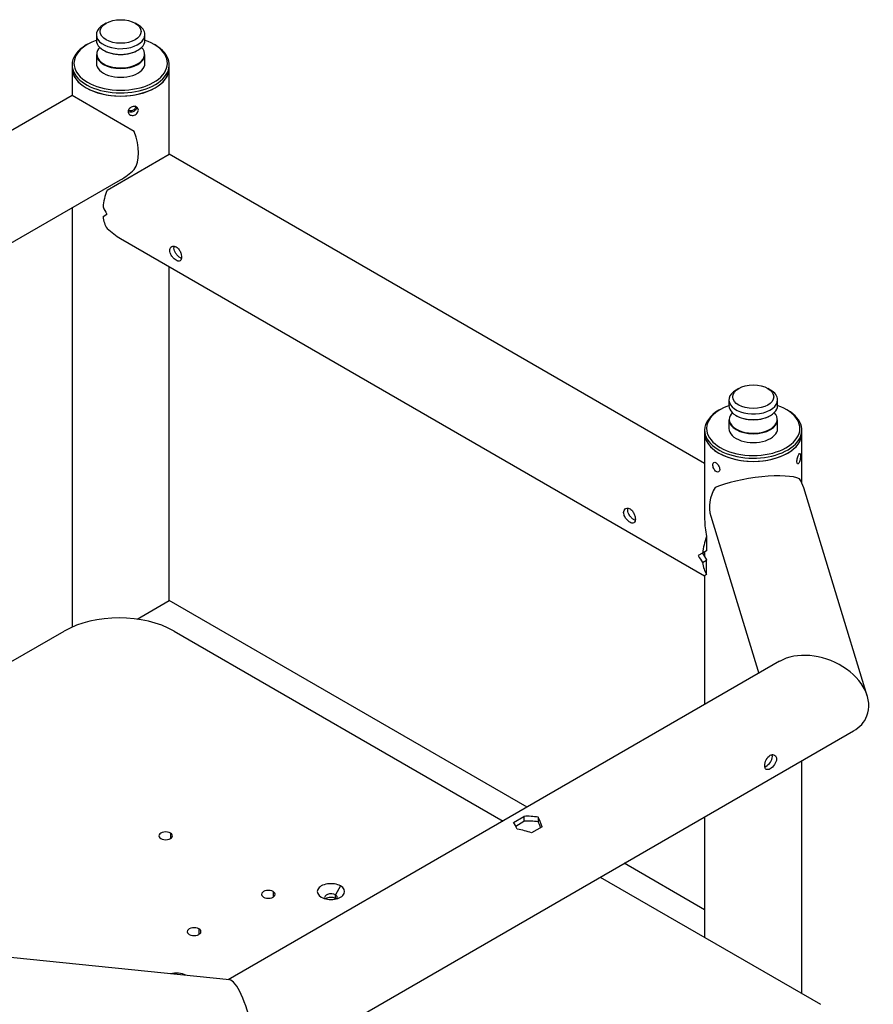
# Model space of a CAD drawing. Header units: millimetres. Extents: x 311 to 814, y 82 to 470.
# Tile 28 of 46: x 669 to 713, y 200 to 251. Entities that reach past the tile are written whole.
import ezdxf

# ---------------------------------------------------------------- set-up
doc = ezdxf.new("R2010")
doc.units = ezdxf.units.MM
for name, color, linetype in [('14237', 7, 'Continuous'), ('15445_(4)', 7, 'Continuous'), ('15446', 7, 'Continuous'), ('15467', 7, 'Continuous'), ('24440___MIDDLE_P', 7, 'Continuous'), ('BRACCIO_FRONTALE', 7, 'Continuous'), ('EX_15449', 7, 'Continuous'), ('Livello3', 7, 'Continuous'), ('TUBO_ANTERIORE_5', 7, 'Continuous')]:
    doc.layers.add(name, color=color, linetype=linetype)

# ---------------------------------------------------------------- blocks, each defined once
blk = doc.blocks.new('SE3')
at = {"layer": '14237', "color": 7, "linetype": 'Continuous'}
blk.add_ellipse((225.981, 138.313), major_axis=(-0.325, 0), ratio=0.57735, start_param=3.795787, end_param=5.628991, dxfattribs=at)
at = {"layer": '15445_(4)', "color": 7, "linetype": 'Continuous'}
for p, q in [((212.669, 181.143), (212.669, 179.728)), ((217.669, 176.707), (217.669, 181.143)), ((212.669, 173.955), (212.669, 152.399)), ((217.669, 153.764), (217.669, 170.934))]:
    blk.add_line(p, q, dxfattribs=at)
blk.add_ellipse((215.169, 181.143), major_axis=(-2.5, 0), ratio=0.57735, start_param=0, end_param=3.141593, dxfattribs=at)
for points, knots in [([(215.547, 178.899), (215.547, 178.929), (215.562, 178.989), (215.622, 179.069), (215.712, 179.129), (215.817, 179.162), (215.92, 179.162), (216.007, 179.129), (216.064, 179.067), (216.085, 178.983), (216.064, 178.89), (216.007, 178.803), (215.92, 178.737), (215.817, 178.701), (215.712, 178.705), (215.622, 178.743), (215.562, 178.813), (215.547, 178.87), (215.547, 178.899)], [0, 0, 0, 0, 0.062428, 0.124911, 0.187434, 0.249914, 0.312391, 0.374942, 0.437532, 0.50006, 0.56255, 0.625073, 0.687553, 0.749977, 0.812453, 0.874998, 0.937534, 1, 1, 1, 1]), ([(215.999, 179.127), (215.993, 179.075), (215.936, 178.956), (215.741, 178.849), (215.601, 178.88), (215.551, 178.915)], [0.5161428, 0.5161428, 0.5161428, 0.5161428, 0.6250729, 0.7499729, 0.8735481, 0.8735481, 0.8735481, 0.8735481])]:
    blk.add_open_spline(points, degree=3, knots=knots, dxfattribs=at)
at = {"layer": '15446', "color": 7, "linetype": 'Continuous'}
for p, q in [((212.669, 179.728), (172.148, 156.334)), ((215.872, 177.88), (212.669, 179.728)), ((172.768, 150.918), (215.169, 175.398))]:
    blk.add_line(p, q, dxfattribs=at)
for centre, major_axis, start_param, end_param in [((214.321, 177.795), (1.25, -2.165), 0.284743, 1.286053), ((215.169, 178.285), (1.768, 3.062), 3.926991, 4.211734)]:
    blk.add_ellipse(centre, major_axis=major_axis, ratio=0.57735, start_param=start_param, end_param=end_param, dxfattribs=at)
at = {"layer": '15467', "color": 7, "linetype": 'Continuous'}
for p, q in [((214.427, 183.449), (214.286, 183.368)), ((216.053, 183.368), (215.912, 183.449)), ((213.919, 182.857), (213.919, 182.567)), ((216.419, 182.567), (216.419, 182.857)), ((213.472, 182.368), (213.402, 182.327)), ((216.937, 182.327), (216.866, 182.368)), ((213.919, 181.841), (213.919, 181.388)), ((216.419, 181.388), (216.419, 181.841)), ((212.669, 181.306), (212.669, 181.143)), ((217.669, 181.143), (217.669, 181.306)), ((246.954, 164.67), (246.812, 164.588)), ((248.58, 164.588), (248.439, 164.67)), ((246.446, 164.078), (246.446, 163.788)), ((248.946, 163.788), (248.946, 164.078)), ((245.999, 163.588), (245.929, 163.547)), ((249.464, 163.547), (249.393, 163.588)), ((246.446, 163.062), (246.446, 162.608)), ((248.946, 162.608), (248.946, 163.062)), ((245.196, 162.527), (245.196, 162.363)), ((250.196, 162.363), (250.196, 162.527))]:
    blk.add_line(p, q, dxfattribs=at)
for centre, major_axis, start_param, end_param in [((215.169, 182.857), (1.25, 0), 2.356194, 6.283185), ((215.169, 182.857), (1.25, 0), 0, 0.785398), ((215.169, 181.306), (-2.5, 0), 0, 3.926991), ((215.169, 181.306), (-2.5, 0), 5.497787, 6.283185), ((215.169, 181.388), (-2.4, 0), 0, 4.17428), ((215.169, 181.388), (-2.4, 0), 5.250498, 6.283185), ((215.169, 182.567), (-1.25, 0), 0, 3.141593), ((215.169, 181.841), (1.25, 0), 3.141593, 6.283185), ((215.169, 181.858), (-1.231, 0), 0, 3.651161), ((215.169, 181.858), (-1.231, 0), 5.773617, 6.283185), ((215.169, 182.551), (1.231, 0), 3.8755, 5.549278), ((215.169, 181.388), (-1.25, 0), 0, 3.141593), ((215.169, 181.143), (2.5, 0), 3.141593, 6.283185), ((247.696, 164.078), (1.25, 0), 2.356194, 6.283185), ((247.696, 164.078), (1.25, 0), 0, 0.785398), ((247.696, 162.527), (-2.5, 0), 0, 3.926991), ((247.696, 162.527), (-2.5, 0), 5.497787, 6.283185), ((247.696, 162.608), (-2.4, 0), 0, 4.17428), ((247.696, 162.608), (-2.4, 0), 5.250498, 6.283185), ((247.696, 163.788), (-1.25, 0), 0, 3.141593), ((247.696, 163.062), (1.25, 0), 3.141593, 6.283185), ((247.696, 163.078), (-1.231, 0), 0, 3.651161), ((247.696, 163.078), (-1.231, 0), 5.773617, 6.283185), ((247.696, 163.771), (1.231, 0), 3.875555, 5.549219), ((247.696, 162.608), (-1.25, 0), 0, 3.141593), ((247.696, 162.363), (2.5, 0), 3.141593, 6.283185)]:
    blk.add_ellipse(centre, major_axis=major_axis, ratio=0.57735, start_param=start_param, end_param=end_param, dxfattribs=at)
for centre in [(215.169, 183.021), (247.696, 164.241)]:
    blk.add_ellipse(centre, major_axis=(1.05, 0), ratio=0.57735, dxfattribs=at)
for points, knots in [([(215.917, 179.205), (215.925, 179.188), (215.934, 179.148), (215.919, 179.081), (215.876, 179.016), (215.81, 178.966), (215.758, 178.949), (215.732, 178.945)], [0.6939557, 0.6939557, 0.6939557, 0.6939557, 0.7500831, 0.81243, 0.874985, 0.9374237, 1, 1, 1, 1]), ([(215.732, 178.945), (215.706, 178.941), (215.654, 178.942), (215.607, 178.962), (215.587, 178.977), (215.586, 178.978)], [0, 0, 0, 0, 0.0624625, 0.1251224, 0.1292943, 0.1292943, 0.1292943, 0.1292943])]:
    blk.add_open_spline(points, degree=3, knots=knots, dxfattribs=at)
at = {"layer": '24440___MIDDLE_P', "color": 7, "linetype": 'Continuous'}
for p, q in [((191.294, 140.088), (212.263, 152.194)), ((217.92, 152.194), (234.831, 142.43)), ((217.729, 141.812), (217.729, 141.526)), ((239.831, 139.543), (251.154, 133.006)), ((223.01, 138.803), (223.01, 138.517)), ((226.476, 139.089), (226.21, 138.63)), ((226.21, 138.446), (226.21, 138.63)), ((219.192, 136.884), (219.192, 136.599)), ((218.521, 134.496), (218.519, 134.494))]:
    blk.add_line(p, q, dxfattribs=at)
for centre, major_axis, start_param, end_param in [((215.091, 150.561), (-4, 0), 3.926991, 5.497787), ((217.481, 141.669), (0.35, 0), 0.785398, 3.926991), ((217.481, 141.669), (-0.35, 0), 0.785398, 3.926991), ((225.981, 138.803), (0.7, 0), 0.785398, 3.926991), ((222.763, 138.66), (0.35, 0), 0.785398, 3.926991), ((222.763, 138.66), (-0.35, 0), 0.785398, 3.926991), ((225.981, 138.803), (-0.7, 0), 0.785398, 3.926991), ((225.981, 138.497), (0.325, 0), 0.785398, 3.445405), ((225.981, 138.313), (0.325, 0), 0.785398, 2.487399), ((225.981, 138.497), (-0.325, 0), 2.83778, 3.926991), ((225.981, 138.313), (-0.325, 0), 3.795787, 3.926991), ((218.945, 136.741), (0.35, 0), 0.785398, 3.926991), ((218.945, 136.741), (-0.35, 0), 0.785398, 3.926991), ((218.026, 134.21), (0.7, 0), 0.785398, 2.016165)]:
    blk.add_ellipse(centre, major_axis=major_axis, ratio=0.57735, start_param=start_param, end_param=end_param, dxfattribs=at)
at = {"layer": 'BRACCIO_FRONTALE', "color": 7, "linetype": 'Continuous'}
for p, q in [((253.561, 148.861), (250.294, 159.561)), ((245.512, 158.1), (247.979, 150.02)), ((249.05, 150.639), (220.702, 134.272)), ((221.852, 129.162), (252.852, 147.06)), ((235.366, 142.359), (235.904, 142.67)), ((235.481, 142.17), (235.904, 142.415)), ((235.904, 142.67), (235.904, 142.415)), ((236.641, 142.628), (236.641, 142.384)), ((236.838, 142.131), (236.299, 141.82)), ((220.758, 134.266), (205.295, 135.84))]:
    blk.add_line(p, q, dxfattribs=at)
for centre, major_axis, ratio, start_param, end_param in [((247.696, 159.506), (-2.499, -0.373), 0.222042, 3.428855, 5.58058), ((247.903, 158.831), (-2.391, -0.73), 0.804092, 3.141593, 3.395717), ((247.903, 158.831), (2.391, 0.73), 0.804092, 2.405848, 3.141593), ((250.951, 148.849), (2.589, -1.02), 0.708558, 0, 2.628488), ((250.951, 148.849), (2.589, -1.02), 0.708558, 5.770081, 6.283185), ((235.563, 139.965), (-0.486, 2.598), 0.218386, -0.708656, -0.441489), ((236.641, 140.587), (-2.723, 0.861), 0.697902, 4.929648, 5.196815), ((236.641, 140.587), (-2.396, 0.758), 0.697902, 4.929648, 5.234341), ((236.641, 140.587), (-0.486, 2.598), 0.218386, -0.975823, -0.708656), ((236.641, 140.587), (-0.428, 2.286), 0.218386, -0.896175, -0.708656), ((235.563, 139.965), (2.723, -0.861), 0.697902, 1.520889, 1.788056), ((221.252, 131.703), (0.549, -2.56), 0.252299, 0, 3.060251)]:
    blk.add_ellipse(centre, major_axis=major_axis, ratio=ratio, start_param=start_param, end_param=end_param, dxfattribs=at)
for points, knots in [([(248.289, 145.271), (248.289, 145.179), (248.315, 145.112), (248.412, 145.056), (248.485, 145.067), (248.642, 145.158), (248.726, 145.236), (248.851, 145.422), (248.89, 145.527), (248.89, 145.709), (248.851, 145.784), (248.727, 145.856), (248.643, 145.852), (248.484, 145.761), (248.413, 145.675), (248.315, 145.475), (248.289, 145.363), (248.289, 145.271)], [0, 0, 0, 0, 0.125, 0.125, 0.25, 0.25, 0.375, 0.375, 0.5, 0.5, 0.625, 0.625, 0.75, 0.75, 0.875, 0.875, 1, 1, 1, 1]), ([(248.296, 145.211), (248.312, 145.218), (248.33, 145.227), (248.426, 145.282), (248.511, 145.36), (248.638, 145.545), (248.677, 145.65), (248.678, 145.777), (248.671, 145.811), (248.659, 145.841)], [0.2218181, 0.2218181, 0.2218181, 0.2218181, 0.25, 0.25, 0.375, 0.375, 0.5, 0.5, 0.5504291, 0.5504291, 0.5504291, 0.5504291])]:
    blk.add_open_spline(points, degree=3, knots=knots, dxfattribs=at)
at = {"layer": 'EX_15449', "color": 7, "linetype": 'Continuous'}
for p, q in [((214.467, 174.859), (217.669, 176.707)), ((245.196, 160.815), (217.669, 176.707)), ((214.263, 173.516), (214.462, 173.631)), ((215.169, 172.377), (245.196, 155.041)), ((245.297, 157.059), (245.297, 156.324)), ((245.093, 156.206), (244.868, 156.076)), ((245.297, 156.324), (245.093, 156.206)), ((245.093, 155.716), (245.297, 155.834)), ((245.297, 155.099), (245.297, 155.834)), ((245.297, 155.099), (245.196, 155.041)), ((216.013, 152.808), (217.669, 153.764)), ((236.066, 143.142), (217.669, 153.764)), ((245.196, 137.871), (241.066, 140.256))]:
    blk.add_line(p, q, dxfattribs=at)
for centre, major_axis, start_param, end_param in [((216.018, 174.774), (-1.25, -2.165), 4.997132, 5.377497), ((216.23, 174.652), (1.768, -3.062), 4.592099, 4.712389), ((216.018, 174.774), (-1.25, -2.165), 5.618077, 5.998442), ((215.169, 175.264), (-1.768, 3.062), 2.071451, 2.356194), ((247.696, 156.485), (1.768, -3.062), 3.926991, 4.211734), ((246.848, 156.975), (-1.25, -2.165), 4.997132, 5.377497), ((246.636, 157.097), (-1.768, 3.062), 1.570796, 1.691086), ((246.636, 157.097), (-1.556, 2.694), 1.570796, 1.698415), ((246.848, 156.975), (-1.25, -2.165), 5.618077, 5.998442)]:
    blk.add_ellipse(centre, major_axis=major_axis, ratio=0.57735, start_param=start_param, end_param=end_param, dxfattribs=at)
for points, knots in [([(218.298, 171.416), (218.298, 171.454), (218.289, 171.554), (218.231, 171.724), (218.131, 171.871), (218.056, 171.933), (217.991, 171.97), (217.909, 171.999), (217.791, 171.979), (217.714, 171.887), (217.691, 171.766), (217.713, 171.63), (217.79, 171.47), (217.909, 171.335), (218.025, 171.252), (218.131, 171.206), (218.231, 171.216), (218.289, 171.297), (218.298, 171.379), (218.298, 171.416)], [0, 0, 0, 0, 0.052123, 0.124961, 0.198167, 0.24991, 0.250002, 0.301768, 0.374889, 0.447683, 0.499637, 0.551785, 0.624852, 0.698188, 0.749952, 0.801693, 0.874753, 0.947903, 1, 1, 1, 1]), ([(218.294, 171.355), (218.276, 171.363), (218.219, 171.39), (218.117, 171.467), (218.006, 171.595), (217.929, 171.743), (217.902, 171.88), (217.916, 171.957), (217.928, 171.987)], [0.2204921, 0.2204921, 0.2204921, 0.2204921, 0.2501881, 0.312398, 0.3749913, 0.4378215, 0.5001351, 0.5505663, 0.5505663, 0.5505663, 0.5505663]), ([(241.633, 157.944), (241.633, 157.982), (241.623, 158.082), (241.565, 158.252), (241.466, 158.398), (241.391, 158.461), (241.326, 158.498), (241.244, 158.527), (241.125, 158.506), (241.048, 158.414), (241.025, 158.294), (241.048, 158.158), (241.125, 157.998), (241.244, 157.863), (241.359, 157.78), (241.466, 157.734), (241.565, 157.744), (241.623, 157.825), (241.633, 157.906), (241.633, 157.944)], [0, 0, 0, 0, 0.052123, 0.124961, 0.198167, 0.24991, 0.250002, 0.301768, 0.374889, 0.447683, 0.499637, 0.551785, 0.624852, 0.698188, 0.749952, 0.801693, 0.874753, 0.947903, 1, 1, 1, 1]), ([(241.628, 157.883), (241.611, 157.89), (241.554, 157.918), (241.452, 157.994), (241.341, 158.123), (241.263, 158.27), (241.236, 158.408), (241.25, 158.485), (241.262, 158.515)], [0.2204921, 0.2204921, 0.2204921, 0.2204921, 0.2501881, 0.312398, 0.3749913, 0.4378215, 0.5001351, 0.5505663, 0.5505663, 0.5505663, 0.5505663])]:
    blk.add_open_spline(points, degree=3, knots=knots, dxfattribs=at)
blk.add_open_spline([(245.291, 155.863), (245.294, 155.849), (245.297, 155.834)], degree=2, dxfattribs=at)
at = {"layer": 'TUBO_ANTERIORE_5', "color": 7, "linetype": 'Continuous'}
for p, q in [((245.196, 162.363), (245.196, 157.928)), ((250.196, 159.806), (250.196, 162.363)), ((245.196, 156.266), (245.196, 156.007)), ((245.196, 155.041), (245.196, 148.414)), ((250.196, 133.559), (250.196, 145.527)), ((245.196, 142.64), (245.196, 136.445))]:
    blk.add_line(p, q, dxfattribs=at)
blk.add_ellipse((247.696, 162.363), major_axis=(-2.5, 0), ratio=0.57735, start_param=0, end_param=3.141593, dxfattribs=at)
for points in [[(249.937, 160.907), (249.937, 160.848), (249.965, 160.762), (250.049, 160.804), (250.112, 160.996), (250.132, 161.222), (250.112, 161.348), (250.049, 161.301), (249.965, 161.114), (249.937, 160.966), (249.937, 160.907)], [(245.616, 160.746), (245.616, 160.688), (245.649, 160.541), (245.778, 160.369), (245.925, 160.351), (245.992, 160.491), (245.926, 160.702), (245.779, 160.866), (245.649, 160.893), (245.616, 160.805), (245.616, 160.746)]]:
    blk.add_open_spline(points, degree=3, knots=[0, 0, 0, 0, 0.125016, 0.249917, 0.374937, 0.499944, 0.624855, 0.749859, 0.874882, 1, 1, 1, 1], dxfattribs=at)

msp = doc.modelspace()

# ---------------------------------------------------------------- block references
at = {"layer": 'Livello3'}
msp.add_blockref('SE3', (459.1483, 67.0452), dxfattribs=at)

doc.saveas('drawing.dxf')
